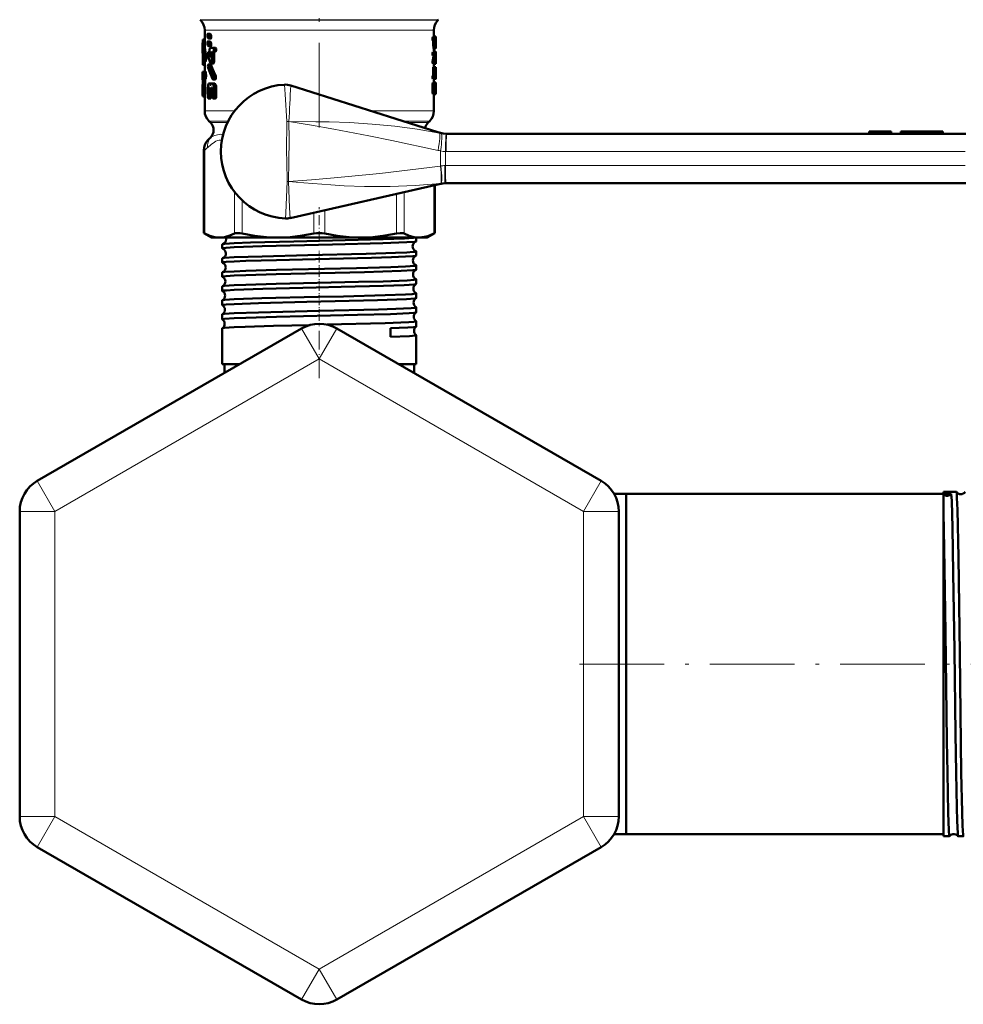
# Model space of a CAD drawing. Extents: x -1358 to 1757, y -1513 to 612.
# Tile 30 of 85: x -1358 to -1224, y -184 to -44. Entities that reach past the tile are written whole.
import ezdxf

# ---------------------------------------------------------------- set-up
doc = ezdxf.new("R2010")
doc.units = 0
doc.linetypes.add('DASHDOT', pattern=[18.5, 12, -3, 0.5, -3])

msp = doc.modelspace()

# ---------------------------------------------------------------- linework, layer by layer
at = {"color": 7, "linetype": 'DASHDOT', "lineweight": 18}
for p, q in [((-1315.78, -28.75), (-1315.78, -59.48)), ((-1278.87, -135.42), (-1219.77, -135.42))]:
    msp.add_line(p, q, dxfattribs=at)
at = {"color": 7, "lineweight": 18}
for p, q in [((-1332.69, -43.96), (-1315.78, -43.96)), ((-1332.61, -44.04), (-1315.78, -44.04)), ((-1315.78, -43.96), (-1298.86, -43.96)), ((-1315.78, -44.04), (-1298.94, -44.04)), ((-1332.03, -45.45), (-1324.72, -45.45)), ((-1324.72, -45.45), (-1315.78, -45.45)), ((-1315.78, -45.45), (-1300.76, -45.45)), ((-1300.76, -45.45), (-1299.53, -45.45)), ((-1332.03, -56.92), (-1327.79, -56.92)), ((-1299.53, -56.92), (-1308.44, -56.92)), ((-1328.68, -58.34), (-1331.44, -58.34)), ((-1331.22, -58.56), (-1328.79, -58.56)), ((-1320.41, -62.67), (-1320.38, -58.42)), ((-1320.09, -58.41), (-1320.1, -58.43)), ((-1300.11, -58.34), (-1303.99, -58.34)), ((-1303.29, -58.56), (-1300.34, -58.56)), ((-1233.24, -59.82), (-1233.24, -60.17)), ((-1233.18, -59.82), (-1233.18, -60.17)), ((-1233.14, -59.82), (-1233.14, -60.17)), ((-1233.1, -59.82), (-1233.1, -60.17)), ((-1232.8, -59.82), (-1232.8, -60.17)), ((-1232.26, -59.82), (-1232.26, -60.17)), ((-1231.12, -59.82), (-1231.12, -60.17)), ((-1229.61, -59.82), (-1229.61, -60.17)), ((-1228.96, -59.82), (-1228.96, -60.17)), ((-1228.43, -59.82), (-1228.43, -60.17)), ((-1227.96, -59.82), (-1227.96, -60.17)), ((-1227.61, -59.82), (-1227.61, -60.17)), ((-1227.48, -59.82), (-1227.48, -60.17)), ((-1227.39, -59.82), (-1227.39, -60.17)), ((-1227.34, -59.82), (-1227.34, -60.17)), ((-1297.77, -60.17), (-1297.72, -60.17)), ((-1332.02, -62.47), (-1332.17, -62.47)), ((-1332.02, -62.47), (-1332.02, -74.32)), ((-1297.79, -62.67), (-1297.87, -62.67)), ((-1224.16, -62.67), (-1297.79, -62.67)), ((-1298.58, -64.73), (-1298.53, -64.72)), ((-1297.97, -64.67), (-1297.87, -64.67)), ((-1297.87, -64.67), (-1224.16, -64.67)), ((-1320.54, -71.36), (-1320.32, -66.94)), ((-1320.32, -66.94), (-1320.15, -66.93)), ((-1320.15, -66.94), (-1320.32, -66.94)), ((-1320.15, -66.94), (-1320.15, -66.94)), ((-1327.8, -74.32), (-1327.8, -68.4)), ((-1303.75, -68.43), (-1303.75, -74.32)), ((-1299.53, -74.32), (-1299.53, -67.47)), ((-1298.5, -67.2), (-1298.58, -67.21)), ((-1326.72, -69.61), (-1326.72, -74.32)), ((-1304.83, -74.32), (-1304.83, -68.67)), ((-1315.01, -70.99), (-1315.01, -74.32)), ((-1320.58, -72.17), (-1320.54, -71.36)), ((-1316.54, -74.32), (-1316.54, -71.34)), ((-1315.78, -92.12), (-1318.28, -87.79)), ((-1315.78, -92.12), (-1313.28, -87.79)), ((-1315.78, -92.12), (-1353.28, -113.77)), ((-1315.78, -92.12), (-1278.28, -113.77)), ((-1353.28, -113.77), (-1355.78, -109.44)), ((-1278.28, -113.77), (-1275.78, -109.44)), ((-1353.28, -113.77), (-1358.28, -113.77)), ((-1353.28, -157.07), (-1353.28, -113.77)), ((-1278.28, -113.77), (-1278.28, -157.07)), ((-1278.28, -113.77), (-1273.28, -113.77)), ((-1353.28, -157.07), (-1358.28, -157.07)), ((-1353.28, -157.07), (-1355.78, -161.4)), ((-1315.78, -178.72), (-1353.28, -157.07)), ((-1278.28, -157.07), (-1315.78, -178.72)), ((-1278.28, -157.07), (-1275.78, -161.4)), ((-1278.28, -157.07), (-1273.28, -157.07)), ((-1315.78, -178.72), (-1318.28, -183.05)), ((-1315.78, -178.72), (-1313.28, -183.05))]:
    msp.add_line(p, q, dxfattribs=at)
at = {"color": 7, "lineweight": 50}
for p, q in [((-1332.61, -44.04), (-1332.69, -43.96)), ((-1298.94, -44.04), (-1298.86, -43.96)), ((-1332.03, -45.45), (-1332.03, -47.5)), ((-1331.57, -45.97), (-1331.59, -45.96)), ((-1331.27, -45.96), (-1331.59, -45.96)), ((-1331.26, -45.97), (-1331.57, -45.97)), ((-1331.46, -46.07), (-1331.57, -45.97)), ((-1331.15, -46.07), (-1331.46, -46.07)), ((-1331.41, -46.31), (-1331.46, -46.07)), ((-1331.15, -46.07), (-1331.26, -45.97)), ((-1331.1, -46.31), (-1331.15, -46.07)), ((-1299.53, -45.45), (-1299.53, -46.4)), ((-1332.33, -47.5), (-1332.33, -48.73)), ((-1332.03, -46.83), (-1332.29, -46.83)), ((-1332.03, -46.76), (-1332.27, -46.76)), ((-1331.64, -46.21), (-1331.64, -46.3)), ((-1331.64, -46.3), (-1331.6, -46.54)), ((-1331.64, -47.3), (-1331.64, -47.39)), ((-1331.64, -47.39), (-1331.6, -47.63)), ((-1331.6, -46.54), (-1331.49, -46.64)), ((-1331.57, -47.06), (-1331.59, -47.05)), ((-1331.27, -47.05), (-1331.59, -47.05)), ((-1331.26, -47.06), (-1331.57, -47.06)), ((-1331.46, -47.16), (-1331.57, -47.06)), ((-1331.16, -46.65), (-1331.48, -46.65)), ((-1331.15, -47.16), (-1331.46, -47.16)), ((-1331.41, -47.4), (-1331.46, -47.16)), ((-1331.1, -46.31), (-1331.41, -46.31)), ((-1331.41, -46.4), (-1331.41, -46.31)), ((-1331.1, -46.4), (-1331.41, -46.4)), ((-1331.1, -47.4), (-1331.41, -47.4)), ((-1331.41, -47.49), (-1331.41, -47.4)), ((-1331.1, -47.49), (-1331.41, -47.49)), ((-1331.15, -47.16), (-1331.26, -47.06)), ((-1331.1, -47.4), (-1331.15, -47.16)), ((-1331.1, -46.4), (-1331.1, -46.31)), ((-1331.1, -47.49), (-1331.1, -47.4)), ((-1299.37, -46.4), (-1299.67, -46.4)), ((-1299.37, -46.89), (-1299.67, -46.89)), ((-1299.6, -47.57), (-1299.6, -46.99)), ((-1299.3, -46.99), (-1299.6, -46.99)), ((-1299.25, -46.34), (-1299.53, -46.34)), ((-1299.37, -46.4), (-1299.23, -46.4)), ((-1299.37, -46.89), (-1299.31, -46.89)), ((-1299.3, -47.57), (-1299.3, -46.99)), ((-1299.26, -46.89), (-1299.25, -46.89)), ((-1299.26, -47.48), (-1299.26, -46.99)), ((-1299.24, -46.99), (-1299.26, -46.99)), ((-1299.24, -47.48), (-1299.26, -47.48)), ((-1299.24, -46.99), (-1299.24, -47.48)), ((-1299.23, -46.4), (-1299.23, -46.64)), ((-1299.23, -46.64), (-1299.23, -47.57)), ((-1331.86, -48.92), (-1332.16, -48.92)), ((-1331.6, -47.63), (-1331.49, -47.73)), ((-1331.22, -48.59), (-1331.52, -48.59)), ((-1331.16, -47.74), (-1331.48, -47.74)), ((-1331.21, -48.65), (-1331.48, -48.65)), ((-1331.26, -47.95), (-1330.83, -47.95)), ((-1331.26, -48.52), (-1331.21, -48.68)), ((-1331.26, -48.52), (-1331.26, -48.52)), ((-1331.21, -48.68), (-1331.21, -49.06)), ((-1330.7, -48.84), (-1331.03, -48.84)), ((-1331.03, -49.88), (-1331.03, -48.84)), ((-1330.59, -48.52), (-1330.92, -48.52)), ((-1330.83, -48.52), (-1330.92, -48.52)), ((-1330.5, -47.95), (-1330.83, -47.95)), ((-1330.5, -48.52), (-1330.83, -48.52)), ((-1330.7, -49.88), (-1330.7, -48.84)), ((-1330.5, -48.52), (-1330.59, -48.52)), ((-1299.37, -48.55), (-1299.67, -48.55)), ((-1299.3, -47.57), (-1299.6, -47.57)), ((-1299.26, -48.06), (-1299.56, -48.06)), ((-1299.53, -48.06), (-1299.53, -48.55)), ((-1299.24, -48.49), (-1299.53, -48.49)), ((-1299.37, -48.55), (-1299.23, -48.55)), ((-1299.26, -47.57), (-1299.25, -47.57)), ((-1299.26, -48.06), (-1299.24, -48.06)), ((-1299.23, -48.55), (-1299.23, -48.8)), ((-1299.23, -48.8), (-1299.23, -48.91)), ((-1299.23, -48.91), (-1299.23, -49.12)), ((-1332.3, -49.83), (-1332.3, -49.26)), ((-1332.23, -49.83), (-1332.3, -49.83)), ((-1331.89, -49.91), (-1332.2, -49.91)), ((-1332.03, -49.91), (-1332.03, -51.35)), ((-1331.18, -50.3), (-1331.5, -50.3)), ((-1331.23, -49.19), (-1331.29, -49.19)), ((-1330.81, -50.2), (-1331.13, -50.2)), ((-1330.7, -49.88), (-1331.03, -49.88)), ((-1299.7, -49.97), (-1299.7, -49.97)), ((-1299.4, -49.97), (-1299.7, -49.97)), ((-1299.4, -49.97), (-1299.7, -49.97)), ((-1299.38, -49.76), (-1299.69, -49.76)), ((-1299.37, -49.04), (-1299.67, -49.04)), ((-1299.37, -50.22), (-1299.67, -50.22)), ((-1299.59, -49.22), (-1299.59, -49.04)), ((-1299.29, -49.22), (-1299.59, -49.22)), ((-1299.53, -50.22), (-1299.53, -50.71)), ((-1299.4, -49.97), (-1299.4, -49.97)), ((-1299.37, -49.04), (-1299.29, -49.04)), ((-1299.37, -50.22), (-1299.23, -50.22)), ((-1299.29, -49.22), (-1299.29, -49.04)), ((-1299.26, -49.55), (-1299.26, -49.73)), ((-1299.23, -49.7), (-1299.26, -49.7)), ((-1299.26, -49.73), (-1299.23, -49.73)), ((-1299.23, -49.73), (-1299.23, -49.7)), ((-1299.23, -49.73), (-1299.23, -50.22)), ((-1332.33, -51.35), (-1332.2, -51.35)), ((-1332.33, -51.35), (-1332.33, -52.37)), ((-1332.03, -50.37), (-1332.27, -50.37)), ((-1331.9, -51.35), (-1332.2, -51.35)), ((-1331.14, -50.36), (-1331.46, -50.36)), ((-1299.63, -51.79), (-1299.63, -50.95)), ((-1299.33, -50.95), (-1299.63, -50.95)), ((-1299.6, -50.71), (-1299.3, -50.71)), ((-1299.33, -51.79), (-1299.33, -50.95)), ((-1299.24, -50.71), (-1299.3, -50.71)), ((-1299.27, -51.45), (-1299.28, -51.55)), ((-1299.28, -51.55), (-1299.28, -51.79)), ((-1299.27, -51.46), (-1299.27, -51.45)), ((-1299.23, -50.95), (-1299.26, -50.95)), ((-1299.23, -50.95), (-1299.24, -50.71)), ((-1299.23, -51.35), (-1299.23, -50.95)), ((-1332.33, -52.37), (-1332.32, -52.58)), ((-1332.33, -53.24), (-1332.32, -53.05)), ((-1332.32, -53.08), (-1332.33, -53.29)), ((-1332.32, -52.58), (-1332.32, -53.08)), ((-1331.97, -52.58), (-1332.27, -52.58)), ((-1332.27, -54.34), (-1332.27, -52.58)), ((-1332.25, -52.37), (-1332.2, -52.37)), ((-1331.9, -52.37), (-1332.2, -52.37)), ((-1331.97, -54.34), (-1331.97, -52.58)), ((-1331.41, -53.01), (-1331.35, -53.01)), ((-1331.07, -53.01), (-1331.35, -53.01)), ((-1331.06, -53.01), (-1330.98, -53.01)), ((-1330.65, -53.01), (-1330.98, -53.01)), ((-1330.54, -52.44), (-1330.87, -52.44)), ((-1330.47, -51.92), (-1330.8, -51.92)), ((-1299.7, -54.28), (-1299.7, -53.11)), ((-1299.4, -53.11), (-1299.7, -53.11)), ((-1299.37, -51.88), (-1299.67, -51.88)), ((-1299.37, -52.37), (-1299.67, -52.37)), ((-1299.37, -52.86), (-1299.67, -52.86)), ((-1299.64, -51.88), (-1299.63, -51.79)), ((-1299.33, -51.79), (-1299.63, -51.79)), ((-1299.53, -52.37), (-1299.53, -52.86)), ((-1299.53, -52.37), (-1299.24, -52.37)), ((-1299.4, -54.28), (-1299.4, -53.11)), ((-1299.37, -51.88), (-1299.34, -51.88)), ((-1299.37, -52.37), (-1299.26, -52.37)), ((-1299.37, -52.86), (-1299.23, -52.86)), ((-1299.34, -51.88), (-1299.33, -51.79)), ((-1299.24, -51.79), (-1299.28, -51.79)), ((-1299.28, -51.82), (-1299.23, -51.82)), ((-1299.27, -51.88), (-1299.26, -51.88)), ((-1299.23, -51.82), (-1299.24, -51.79)), ((-1299.23, -52.13), (-1299.24, -52.13)), ((-1299.23, -52.13), (-1299.23, -51.8)), ((-1299.23, -52.86), (-1299.23, -53.11)), ((-1299.23, -53.11), (-1299.23, -54.28)), ((-1332.33, -53.26), (-1332.33, -53.24)), ((-1332.33, -53.24), (-1332.33, -54.44)), ((-1332.33, -53.29), (-1332.33, -53.26)), ((-1331.97, -54.34), (-1332.27, -54.34)), ((-1331.59, -53.72), (-1331.59, -54.86)), ((-1331.29, -53.74), (-1331.45, -53.74)), ((-1331.45, -54.86), (-1331.45, -53.74)), ((-1331.34, -53.58), (-1331.41, -53.58)), ((-1331.34, -53.58), (-1331.41, -53.58)), ((-1331.34, -53.58), (-1331.29, -53.74)), ((-1331.29, -53.74), (-1331.29, -54.07)), ((-1331.17, -53.17), (-1331.25, -53.17)), ((-1330.93, -54.35), (-1331.21, -54.35)), ((-1331.13, -54.86), (-1331.13, -54.35)), ((-1331.12, -53.74), (-1331.07, -53.58)), ((-1330.93, -53.74), (-1331.12, -53.74)), ((-1331.12, -54.07), (-1331.12, -53.74)), ((-1330.93, -54.07), (-1331.12, -54.07)), ((-1330.98, -53.58), (-1331.07, -53.58)), ((-1330.99, -53.58), (-1331.07, -53.58)), ((-1330.99, -53.58), (-1330.93, -53.74)), ((-1330.93, -53.74), (-1330.93, -54.86)), ((-1330.39, -53.72), (-1330.73, -53.72)), ((-1330.72, -54.86), (-1330.72, -53.72)), ((-1330.39, -54.86), (-1330.39, -53.72)), ((-1319.83, -53.3), (-1298.97, -59.94)), ((-1299.4, -54.28), (-1299.7, -54.28)), ((-1299.34, -53.79), (-1299.34, -53.6)), ((-1299.24, -53.6), (-1299.34, -53.6)), ((-1299.24, -53.79), (-1299.34, -53.79)), ((-1299.31, -53.35), (-1299.26, -53.35)), ((-1299.31, -54.04), (-1299.26, -54.04)), ((-1299.24, -53.6), (-1299.24, -53.79)), ((-1299.23, -54.28), (-1299.23, -54.53)), ((-1332, -54.85), (-1332.3, -54.85)), ((-1332.03, -54.85), (-1332.03, -56.92)), ((-1331.21, -55.15), (-1331.52, -55.15)), ((-1331.13, -54.86), (-1331.45, -54.86)), ((-1330.5, -55.14), (-1330.83, -55.14)), ((-1330.39, -54.86), (-1330.72, -54.86)), ((-1299.37, -54.53), (-1299.67, -54.53)), ((-1299.53, -54.53), (-1299.53, -56.92)), ((-1299.37, -54.53), (-1299.23, -54.53)), ((-1331.22, -58.56), (-1331.44, -58.34)), ((-1300.34, -58.56), (-1300.11, -58.34)), ((-1237.78, -59.82), (-1236.23, -59.82)), ((-1237.78, -59.82), (-1237.78, -60.17)), ((-1236.23, -59.82), (-1234.67, -59.82)), ((-1236.23, -59.82), (-1236.23, -60.17)), ((-1234.67, -59.82), (-1234.67, -60.17)), ((-1234.67, -59.82), (-1234.67, -60.17)), ((-1233.24, -59.82), (-1233.27, -59.82)), ((-1233.27, -59.82), (-1233.27, -60.17)), ((-1233.18, -59.82), (-1233.24, -59.82)), ((-1233.16, -59.82), (-1233.18, -59.82)), ((-1233.14, -59.82), (-1233.16, -59.82)), ((-1233.16, -59.82), (-1233.16, -60.17)), ((-1233.1, -59.82), (-1233.14, -59.82)), ((-1232.8, -59.82), (-1233.1, -59.82)), ((-1232.26, -59.82), (-1232.8, -59.82)), ((-1231.12, -59.82), (-1232.26, -59.82)), ((-1229.61, -59.82), (-1231.12, -59.82)), ((-1229.61, -59.82), (-1228.96, -59.82)), ((-1228.43, -59.82), (-1228.96, -59.82)), ((-1227.96, -59.82), (-1228.43, -59.82)), ((-1227.61, -59.82), (-1227.96, -59.82)), ((-1227.48, -59.82), (-1227.61, -59.82)), ((-1227.39, -59.82), (-1227.48, -59.82)), ((-1227.34, -59.82), (-1227.39, -59.82)), ((-1227.32, -59.82), (-1227.34, -59.82)), ((-1227.32, -59.82), (-1227.32, -60.17)), ((-1297.72, -60.17), (-1224.08, -60.17)), ((-1332.17, -74.24), (-1332.17, -62.47)), ((-1319.93, -72.11), (-1298.77, -67.3)), ((-1299.38, -74.24), (-1299.38, -67.44)), ((-1297.8, -67.17), (-1297.95, -67.17)), ((-1224.08, -67.17), (-1297.8, -67.17)), ((-1332.17, -74.24), (-1332.02, -74.32)), ((-1331.08, -74.87), (-1332.17, -74.24)), ((-1331.08, -74.87), (-1329.91, -74.87)), ((-1329.91, -74.87), (-1321.63, -74.87)), ((-1321.63, -74.87), (-1309.92, -74.87)), ((-1309.92, -74.87), (-1301.64, -74.87)), ((-1302.02, -75.42), (-1302.02, -74.87)), ((-1301.64, -74.87), (-1300.48, -74.87)), ((-1300.48, -74.87), (-1299.38, -74.24)), ((-1299.53, -74.32), (-1299.38, -74.24)), ((-1329.54, -76.42), (-1329.54, -75.86)), ((-1302.02, -77.43), (-1302.02, -76.85)), ((-1329.54, -78.44), (-1329.54, -77.85)), ((-1302.02, -79.44), (-1302.02, -78.84)), ((-1329.54, -80.45), (-1329.54, -79.83)), ((-1302.02, -81.46), (-1302.02, -80.83)), ((-1329.54, -82.47), (-1329.54, -81.82)), ((-1329.54, -84.49), (-1329.54, -83.8)), ((-1302.02, -83.48), (-1302.02, -82.81)), ((-1302.02, -85.5), (-1302.02, -84.79)), ((-1329.54, -86.51), (-1329.54, -85.78)), ((-1318.28, -87.79), (-1355.78, -109.44)), ((-1329.54, -92.87), (-1329.54, -87.76)), ((-1313.28, -87.79), (-1275.78, -109.44)), ((-1305.69, -87.76), (-1305.67, -88.98)), ((-1302.02, -87.52), (-1302.02, -86.77)), ((-1302.02, -92.87), (-1302.02, -88.75)), ((-1327.85, -92.87), (-1329.54, -92.87)), ((-1327.08, -92.87), (-1329.23, -92.87)), ((-1329.23, -94.11), (-1329.23, -92.87)), ((-1327.08, -92.87), (-1327.85, -92.87)), ((-1302.02, -92.87), (-1304.47, -92.87)), ((-1302.33, -92.87), (-1304.47, -92.87)), ((-1302.33, -94.11), (-1302.33, -92.87)), ((-1273.95, -111.27), (-1272.23, -111.27)), ((-1272.23, -150.69), (-1272.23, -111.27)), ((-1272.23, -111.27), (-1227.23, -111.27)), ((-1272.23, -135.42), (-1272.23, -111.27)), ((-1227.23, -111.24), (-1227.23, -110.96)), ((-1227.23, -110.96), (-1225.41, -110.96)), ((-1226.12, -111.24), (-1227.23, -111.24)), ((-1227.23, -111.36), (-1227.23, -111.24)), ((-1227.23, -113.96), (-1227.23, -111.36)), ((-1225.41, -110.96), (-1225.4, -110.97)), ((-1358.28, -157.07), (-1358.28, -113.77)), ((-1273.28, -113.77), (-1273.28, -157.07)), ((-1227.23, -150.88), (-1227.23, -113.96)), ((-1272.23, -159.57), (-1272.23, -135.42)), ((-1272.23, -159.57), (-1272.23, -150.69)), ((-1227.23, -159.88), (-1227.23, -150.88)), ((-1273.95, -159.57), (-1272.23, -159.57)), ((-1273.95, -159.57), (-1272.23, -159.57)), ((-1272.23, -159.57), (-1227.23, -159.57)), ((-1227.23, -159.88), (-1226.4, -159.88)), ((-1226.4, -159.88), (-1226.39, -159.88)), ((-1225.16, -159.88), (-1225.15, -159.88)), ((-1225.15, -159.88), (-1224.42, -159.88)), ((-1318.28, -183.05), (-1355.78, -161.4)), ((-1275.78, -161.4), (-1313.28, -183.05))]:
    msp.add_line(p, q, dxfattribs=at)
at = {"color": 7, "linetype": 'DASHDOT', "lineweight": 18, "ltscale": 0.010515}
msp.add_line((-1229.61, -59.79), (-1229.61, -60.21), dxfattribs=at)
msp.add_line((-1229.61, -59.79), (-1229.61, -60.21), dxfattribs=at)
at = {"color": 7, "linetype": 'DASHDOT', "lineweight": 18, "ltscale": 0.120874}
msp.add_line((-1315.78, -75.42), (-1315.78, -70.58), dxfattribs=at)
at = {"color": 7, "linetype": 'DASHDOT', "lineweight": 18, "ltscale": 0.043444}
msp.add_line((-1315.78, -78.42), (-1315.78, -76.68), dxfattribs=at)
at = {"color": 7, "linetype": 'DASHDOT', "lineweight": 18, "ltscale": 0.044139}
msp.add_line((-1315.78, -80.44), (-1315.78, -78.67), dxfattribs=at)
at = {"color": 7, "linetype": 'DASHDOT', "lineweight": 18, "ltscale": 0.04498}
msp.add_line((-1315.78, -82.46), (-1315.78, -80.66), dxfattribs=at)
at = {"color": 7, "linetype": 'DASHDOT', "lineweight": 18, "ltscale": 0.045964}
msp.add_line((-1315.78, -84.48), (-1315.78, -82.64), dxfattribs=at)
at = {"color": 7, "linetype": 'DASHDOT', "lineweight": 18, "ltscale": 0.047104}
msp.add_line((-1315.78, -86.51), (-1315.78, -84.62), dxfattribs=at)
at = {"color": 7, "linetype": 'DASHDOT', "lineweight": 18, "ltscale": 0.220605}
msp.add_line((-1315.78, -94.85), (-1315.78, -86.02), dxfattribs=at)
at = {"color": 7, "lineweight": 50}
for points in [[(-1331.59, -45.96), (-1331.59, -45.96), (-1331.6, -45.97), (-1331.6, -45.97), (-1331.62, -46), (-1331.63, -46.07), (-1331.64, -46.21)], [(-1332.29, -46.83), (-1332.28, -46.78), (-1332.27, -46.76), (-1332.27, -46.76), (-1332.27, -46.76), (-1332.27, -46.76)], [(-1331.59, -47.05), (-1331.59, -47.05), (-1331.6, -47.05), (-1331.6, -47.06), (-1331.62, -47.09), (-1331.63, -47.16), (-1331.64, -47.3)], [(-1331.48, -46.65), (-1331.47, -46.65), (-1331.46, -46.64), (-1331.45, -46.63), (-1331.44, -46.6), (-1331.41, -46.4)], [(-1331.48, -47.74), (-1331.47, -47.73), (-1331.46, -47.73), (-1331.45, -47.72), (-1331.44, -47.69), (-1331.41, -47.49)], [(-1331.16, -46.65), (-1331.15, -46.65), (-1331.15, -46.64), (-1331.14, -46.63), (-1331.12, -46.6), (-1331.11, -46.53), (-1331.1, -46.4)], [(-1331.16, -47.74), (-1331.15, -47.73), (-1331.15, -47.73), (-1331.14, -47.72), (-1331.12, -47.69), (-1331.11, -47.62), (-1331.1, -47.49)], [(-1299.67, -46.89), (-1299.7, -46.8), (-1299.7, -46.51), (-1299.69, -46.44), (-1299.67, -46.4)], [(-1299.6, -46.99), (-1299.6, -46.92), (-1299.61, -46.9), (-1299.61, -46.89)], [(-1299.37, -46.89), (-1299.39, -46.8), (-1299.4, -46.51), (-1299.38, -46.44), (-1299.37, -46.4)], [(-1299.3, -46.99), (-1299.3, -46.92), (-1299.31, -46.9), (-1299.31, -46.89)], [(-1332.2, -49.91), (-1332.19, -49.91), (-1332.19, -49.91), (-1332.19, -49.9), (-1332.18, -49.89), (-1332.17, -49.85), (-1332.13, -49.52), (-1332.16, -48.92)], [(-1331.89, -49.91), (-1331.89, -49.91), (-1331.89, -49.9), (-1331.88, -49.89), (-1331.87, -49.86), (-1331.83, -49.57), (-1331.86, -48.92)], [(-1331.52, -48.59), (-1331.53, -48.59), (-1331.54, -48.6), (-1331.55, -48.61), (-1331.56, -48.64), (-1331.58, -48.71), (-1331.59, -48.87), (-1331.57, -49.11)], [(-1331.48, -48.65), (-1331.5, -48.61), (-1331.51, -48.6), (-1331.52, -48.59)], [(-1331.26, -47.95), (-1331.32, -48.03), (-1331.35, -48.26), (-1331.33, -48.41), (-1331.31, -48.48), (-1331.29, -48.51), (-1331.26, -48.52)], [(-1331.03, -48.84), (-1331, -48.62), (-1330.98, -48.56), (-1330.92, -48.52)], [(-1330.83, -48.52), (-1330.76, -48.44), (-1330.73, -48.21), (-1330.75, -48.05), (-1330.83, -47.95)], [(-1330.7, -48.84), (-1330.69, -48.66), (-1330.66, -48.58), (-1330.63, -48.54), (-1330.59, -48.52)], [(-1330.5, -48.52), (-1330.43, -48.44), (-1330.4, -48.3), (-1330.42, -48.05), (-1330.5, -47.95)], [(-1299.67, -49.04), (-1299.7, -48.95), (-1299.7, -48.67), (-1299.69, -48.59), (-1299.67, -48.55)], [(-1299.56, -48.06), (-1299.59, -47.94), (-1299.6, -47.57)], [(-1299.37, -49.04), (-1299.39, -48.95), (-1299.4, -48.67), (-1299.38, -48.59), (-1299.37, -48.55)], [(-1299.26, -48.06), (-1299.29, -47.94), (-1299.3, -47.57)], [(-1299.23, -47.57), (-1299.23, -47.97), (-1299.24, -48.06)], [(-1332.27, -50.37), (-1332.27, -50.36), (-1332.27, -50.36), (-1332.27, -50.36), (-1332.28, -50.35), (-1332.29, -50.27), (-1332.3, -49.83)], [(-1332.23, -49.84), (-1332.21, -49.89), (-1332.21, -49.9), (-1332.2, -49.91), (-1332.2, -49.91), (-1332.2, -49.91)], [(-1331.5, -50.3), (-1331.5, -50.3), (-1331.51, -50.31), (-1331.52, -50.32), (-1331.54, -50.34), (-1331.56, -50.41), (-1331.57, -50.57), (-1331.54, -50.81)], [(-1331.46, -50.36), (-1331.47, -50.32), (-1331.48, -50.31), (-1331.49, -50.3), (-1331.5, -50.3)], [(-1331.21, -49.06), (-1331.22, -49.17), (-1331.24, -49.21), (-1331.25, -49.22), (-1331.26, -49.22)], [(-1331.19, -50.14), (-1331.17, -50.18), (-1331.15, -50.19), (-1331.13, -50.2)], [(-1331.14, -50.36), (-1331.16, -50.31), (-1331.17, -50.3), (-1331.18, -50.3)], [(-1331.13, -50.2), (-1331.12, -50.2), (-1331.09, -50.18), (-1331.06, -50.09), (-1331.03, -49.88)], [(-1330.81, -50.2), (-1330.8, -50.2), (-1330.77, -50.18), (-1330.75, -50.14), (-1330.72, -50.05), (-1330.7, -49.88)], [(-1299.67, -50.22), (-1299.69, -50.15), (-1299.7, -49.97)], [(-1299.37, -50.22), (-1299.39, -50.15), (-1299.4, -49.97)], [(-1332.2, -52.37), (-1332.17, -52.31), (-1332.13, -51.92), (-1332.14, -51.63), (-1332.17, -51.4), (-1332.2, -51.35)], [(-1331.9, -52.37), (-1331.86, -52.31), (-1331.83, -51.94), (-1331.85, -51.49), (-1331.87, -51.39), (-1331.9, -51.35)], [(-1299.63, -50.95), (-1299.61, -50.73), (-1299.61, -50.71), (-1299.6, -50.71), (-1299.6, -50.71), (-1299.6, -50.71)], [(-1299.33, -50.95), (-1299.31, -50.73), (-1299.3, -50.71), (-1299.3, -50.71), (-1299.3, -50.71), (-1299.3, -50.71)], [(-1299.23, -51.36), (-1299.23, -51.69), (-1299.23, -51.81), (-1299.23, -51.82), (-1299.23, -51.82)], [(-1332.27, -52.58), (-1332.27, -52.43), (-1332.25, -52.37)], [(-1331.97, -52.58), (-1331.97, -52.43), (-1331.95, -52.37)], [(-1331.41, -53.01), (-1331.5, -53.08), (-1331.55, -53.27), (-1331.59, -53.72)], [(-1331.25, -53.17), (-1331.28, -53.07), (-1331.35, -53.01)], [(-1331.06, -53.01), (-1331.14, -53.07), (-1331.17, -53.17)], [(-1330.73, -53.72), (-1330.75, -53.41), (-1330.8, -53.23), (-1330.87, -53.08), (-1330.98, -53.01)], [(-1330.93, -52.38), (-1330.9, -52.42), (-1330.88, -52.43), (-1330.87, -52.44)], [(-1330.87, -52.44), (-1330.85, -52.43), (-1330.83, -52.42), (-1330.81, -52.39), (-1330.77, -52.23), (-1330.8, -51.92)], [(-1330.39, -53.72), (-1330.42, -53.41), (-1330.49, -53.18), (-1330.54, -53.09), (-1330.58, -53.04), (-1330.65, -53.01)], [(-1330.54, -52.44), (-1330.52, -52.43), (-1330.5, -52.42), (-1330.48, -52.39), (-1330.46, -52.34), (-1330.43, -52.23), (-1330.47, -51.92)], [(-1299.67, -52.37), (-1299.7, -52.28), (-1299.7, -52), (-1299.69, -51.92), (-1299.67, -51.88)], [(-1299.7, -53.11), (-1299.69, -52.93), (-1299.68, -52.89), (-1299.67, -52.86)], [(-1299.37, -52.37), (-1299.39, -52.28), (-1299.4, -52), (-1299.38, -51.92), (-1299.37, -51.88)], [(-1299.4, -53.11), (-1299.39, -52.93), (-1299.38, -52.89), (-1299.37, -52.86)], [(-1299.26, -51.88), (-1299.25, -51.96), (-1299.25, -52.31), (-1299.25, -52.36), (-1299.26, -52.37)], [(-1299.24, -52.37), (-1299.24, -52.37), (-1299.24, -52.37), (-1299.23, -52.35), (-1299.23, -52.13)], [(-1332.3, -54.85), (-1332.3, -54.85), (-1332.3, -54.85), (-1332.3, -54.85), (-1332.29, -54.81), (-1332.27, -54.34)], [(-1332, -54.85), (-1332, -54.85), (-1332, -54.85), (-1332, -54.85), (-1331.99, -54.81), (-1331.97, -54.34)], [(-1331.45, -53.74), (-1331.44, -53.63), (-1331.41, -53.58)], [(-1331.29, -54.07), (-1331.28, -54.25), (-1331.25, -54.32), (-1331.23, -54.35), (-1331.21, -54.35)], [(-1331.21, -53.22), (-1331.22, -53.22), (-1331.23, -53.21), (-1331.25, -53.17)], [(-1331.17, -53.17), (-1331.19, -53.21), (-1331.2, -53.22), (-1331.2, -53.22), (-1331.21, -53.22)], [(-1331.21, -54.35), (-1331.19, -54.35), (-1331.18, -54.34), (-1331.16, -54.31), (-1331.14, -54.24), (-1331.12, -54.07)], [(-1299.67, -54.53), (-1299.69, -54.46), (-1299.7, -54.28)], [(-1299.37, -54.53), (-1299.39, -54.46), (-1299.4, -54.28)], [(-1299.34, -53.6), (-1299.32, -53.38), (-1299.31, -53.36), (-1299.31, -53.35)], [(-1299.31, -54.04), (-1299.31, -54.04), (-1299.32, -54.01), (-1299.34, -53.79)], [(-1299.26, -53.35), (-1299.25, -53.36), (-1299.25, -53.38), (-1299.24, -53.6)], [(-1299.24, -53.79), (-1299.25, -53.99), (-1299.25, -54.03), (-1299.26, -54.04)], [(-1331.59, -54.86), (-1331.57, -55.05), (-1331.55, -55.12), (-1331.53, -55.14), (-1331.52, -55.15)], [(-1331.52, -55.15), (-1331.52, -55.15), (-1331.51, -55.14), (-1331.5, -55.13), (-1331.49, -55.11), (-1331.45, -54.94), (-1331.45, -54.86)], [(-1331.21, -55.15), (-1331.2, -55.14), (-1331.19, -55.14), (-1331.18, -55.13), (-1331.17, -55.1), (-1331.14, -55.02), (-1331.13, -54.86)], [(-1330.93, -54.86), (-1330.9, -55.06), (-1330.87, -55.12), (-1330.85, -55.14), (-1330.83, -55.14)], [(-1330.83, -55.14), (-1330.81, -55.14), (-1330.8, -55.13), (-1330.77, -55.1), (-1330.73, -54.92), (-1330.72, -54.86)], [(-1330.5, -55.14), (-1330.48, -55.14), (-1330.45, -55.12), (-1330.43, -55.08), (-1330.41, -55), (-1330.39, -54.86)], [(-1332.02, -74.32), (-1331.29, -74.63), (-1330.59, -74.81), (-1329.91, -74.87)], [(-1329.91, -74.87), (-1329.2, -74.81), (-1328.47, -74.61), (-1327.8, -74.32)], [(-1328.99, -75.11), (-1329.04, -75.4), (-1329.22, -75.67), (-1329.47, -75.82), (-1329.49, -75.83)], [(-1327.85, -75.7), (-1325.54, -75.61), (-1319.37, -75.44), (-1310.26, -75.23), (-1306.7, -75.13), (-1303.68, -75.02), (-1302.44, -74.94), (-1302.12, -74.9), (-1302.05, -74.88), (-1302.03, -74.87)], [(-1327.85, -76.26), (-1323.87, -76.12), (-1313.91, -75.88), (-1306.77, -75.69), (-1303.34, -75.56), (-1302.29, -75.48), (-1302.05, -75.44)], [(-1327.8, -74.32), (-1327.66, -74.27), (-1327.47, -74.24), (-1327, -74.27), (-1326.72, -74.32)], [(-1326.72, -74.32), (-1324.95, -74.63), (-1323.27, -74.81), (-1321.63, -74.87)], [(-1321.63, -74.87), (-1319.91, -74.81), (-1318.14, -74.61), (-1316.54, -74.32)], [(-1315.01, -74.32), (-1313.24, -74.63), (-1311.56, -74.81), (-1309.92, -74.87)], [(-1309.92, -74.87), (-1308.2, -74.81), (-1306.43, -74.61), (-1304.83, -74.32)], [(-1304.83, -74.32), (-1304.3, -74.24), (-1303.89, -74.27), (-1303.75, -74.32)], [(-1303.75, -74.32), (-1303.02, -74.63), (-1302.32, -74.81), (-1301.64, -74.87)], [(-1302.05, -75.44), (-1302.27, -75.56), (-1302.47, -75.81), (-1302.54, -76.12)], [(-1301.64, -74.87), (-1301.23, -74.85), (-1300.83, -74.79), (-1300.39, -74.67), (-1299.95, -74.51), (-1299.53, -74.32)], [(-1329.54, -75.86), (-1329.53, -75.85), (-1329.53, -75.85), (-1329.52, -75.84), (-1329.49, -75.83)], [(-1329.54, -76.42), (-1329.54, -76.42), (-1329.53, -76.42), (-1329.53, -76.41), (-1329.51, -76.41), (-1329.34, -76.37), (-1328.99, -76.33), (-1327.85, -76.26)], [(-1329.49, -75.83), (-1329.19, -75.79), (-1327.85, -75.7)], [(-1327.85, -77.69), (-1323.87, -77.55), (-1317.38, -77.39), (-1309.12, -77.19), (-1304.97, -77.06), (-1303.34, -76.99), (-1302.44, -76.93), (-1302.17, -76.9), (-1302.03, -76.87), (-1302.02, -76.86), (-1302.02, -76.86), (-1302.02, -76.85)], [(-1329.5, -77.82), (-1329.22, -77.78), (-1327.85, -77.69)], [(-1327.85, -78.28), (-1326.19, -78.21), (-1321.86, -78.08), (-1316.3, -77.95), (-1308.38, -77.75), (-1305.55, -77.67), (-1303.54, -77.58), (-1302.51, -77.52), (-1302.14, -77.47), (-1302.04, -77.45)], [(-1329.54, -78.44), (-1329.54, -78.44), (-1329.53, -78.43), (-1329.53, -78.43), (-1329.51, -78.42), (-1329.34, -78.38), (-1328.99, -78.35), (-1327.85, -78.28)], [(-1327.85, -79.68), (-1326.19, -79.61), (-1321.86, -79.48), (-1310.52, -79.21), (-1305.61, -79.07), (-1303.56, -78.99), (-1302.24, -78.9), (-1302.04, -78.86), (-1302.02, -78.85), (-1302.02, -78.85), (-1302.02, -78.84), (-1302.02, -78.84)], [(-1327.85, -80.29), (-1326.2, -80.22), (-1321.88, -80.1), (-1309.38, -79.79), (-1304.15, -79.63), (-1302.52, -79.53), (-1302.13, -79.49), (-1302.04, -79.46)], [(-1329.54, -80.45), (-1329.54, -80.45), (-1329.53, -80.45), (-1329.53, -80.44), (-1329.51, -80.43), (-1329.34, -80.4), (-1328.99, -80.36), (-1327.85, -80.29)], [(-1329.51, -79.81), (-1329.45, -79.8), (-1329.24, -79.77), (-1327.85, -79.68)], [(-1327.85, -81.66), (-1326.2, -81.59), (-1321.88, -81.47), (-1310.2, -81.19), (-1306.72, -81.1), (-1303.3, -80.96), (-1302.33, -80.89), (-1302.05, -80.85), (-1302.03, -80.84), (-1302.02, -80.83), (-1302.02, -80.83), (-1302.02, -80.83)], [(-1329.54, -82.47), (-1329.54, -82.47), (-1329.53, -82.46), (-1329.53, -82.46), (-1329.51, -82.45), (-1329.3, -82.41), (-1328.95, -82.38), (-1327.85, -82.31)], [(-1329.52, -81.8), (-1329.46, -81.79), (-1329.25, -81.75), (-1327.85, -81.66)], [(-1327.85, -82.31), (-1323.8, -82.16), (-1316.21, -81.97), (-1312.66, -81.89), (-1306.67, -81.73), (-1303.74, -81.62), (-1302.3, -81.53), (-1302.08, -81.49), (-1302.03, -81.48)], [(-1329.52, -83.79), (-1329.46, -83.77), (-1329.19, -83.73), (-1327.85, -83.64)], [(-1327.85, -83.64), (-1323.92, -83.51), (-1315.93, -83.31), (-1312.34, -83.23), (-1306.42, -83.07), (-1303.54, -82.96), (-1302.6, -82.9), (-1302.08, -82.84), (-1302.04, -82.83), (-1302.02, -82.82), (-1302.02, -82.82), (-1302.02, -82.81), (-1302.02, -82.81)], [(-1327.85, -84.33), (-1324.4, -84.2), (-1317.56, -84.03), (-1307.5, -83.78), (-1303.4, -83.62), (-1302.24, -83.54), (-1302.07, -83.51), (-1302.03, -83.49)], [(-1329.54, -84.49), (-1329.54, -84.49), (-1329.53, -84.48), (-1329.53, -84.48), (-1329.51, -84.47), (-1329.34, -84.43), (-1328.99, -84.4), (-1327.85, -84.33)], [(-1327.85, -85.62), (-1324.39, -85.5), (-1315.76, -85.29), (-1307.36, -85.08), (-1304.91, -85), (-1302.76, -84.9), (-1302.19, -84.84), (-1302.04, -84.81), (-1302.02, -84.8), (-1302.02, -84.8), (-1302.02, -84.79), (-1302.02, -84.79)], [(-1329.54, -86.51), (-1329.53, -86.51), (-1329.53, -86.5), (-1329.52, -86.5), (-1329.5, -86.49), (-1329.22, -86.44), (-1327.85, -86.35)], [(-1329.52, -85.77), (-1329.48, -85.75), (-1329.27, -85.72), (-1327.85, -85.62)], [(-1327.85, -86.35), (-1326.19, -86.28), (-1321.86, -86.15), (-1310.36, -85.87), (-1305.69, -85.74), (-1303.05, -85.62), (-1302.3, -85.56), (-1302.08, -85.53), (-1302.03, -85.51)], [(-1329.53, -87.75), (-1329.48, -87.73), (-1329.28, -87.7), (-1327.85, -87.6)], [(-1327.85, -87.6), (-1326.3, -87.54), (-1322.27, -87.42), (-1317.08, -87.3)], [(-1314.69, -87.24), (-1306.41, -87.03), (-1303.07, -86.9), (-1302.35, -86.84), (-1302.05, -86.79), (-1302.03, -86.79), (-1302.02, -86.78), (-1302.02, -86.78), (-1302.02, -86.77)], [(-1305.69, -87.76), (-1303.2, -87.66), (-1302.43, -87.6), (-1302.09, -87.56), (-1302.04, -87.54), (-1302.02, -87.53)], [(-1305.67, -88.98), (-1302.96, -88.87), (-1302.12, -88.79), (-1302.05, -88.77), (-1302.03, -88.76), (-1302.02, -88.76), (-1302.02, -88.75), (-1302.02, -88.75)], [(-1226.12, -111.24), (-1226.06, -112.24), (-1225.95, -116.11), (-1225.84, -122.49), (-1225.68, -133.49), (-1225.52, -145.33), (-1225.44, -150.88)], [(-1225.4, -110.97), (-1225.4, -110.98), (-1225.38, -111.02), (-1225.35, -111.32), (-1225.32, -111.84), (-1225.26, -113.54), (-1225.12, -120.27), (-1224.93, -133.93), (-1224.7, -150.88)], [(-1227.23, -113.96), (-1227.12, -118.96), (-1226.95, -130.93), (-1226.74, -146.32), (-1226.67, -150.88)], [(-1226.67, -150.88), (-1226.56, -156.53), (-1226.48, -159.06), (-1226.42, -159.79), (-1226.4, -159.87), (-1226.4, -159.88), (-1226.4, -159.88), (-1226.4, -159.88)], [(-1225.44, -150.88), (-1225.34, -155.79), (-1225.29, -157.66), (-1225.21, -159.46), (-1225.18, -159.81), (-1225.16, -159.86), (-1225.16, -159.88)], [(-1224.7, -150.88), (-1224.59, -156.47), (-1224.53, -158.41), (-1224.45, -159.71), (-1224.43, -159.86), (-1224.42, -159.88), (-1224.42, -159.88), (-1224.42, -159.88), (-1224.42, -159.88)]]:
    msp.add_lwpolyline(points, dxfattribs=at)
at = {"color": 7, "lineweight": 18}
for points in [[(-1320.38, -58.42), (-1320.63, -54.55), (-1320.71, -53.19)], [(-1298.93, -62.51), (-1305.48, -61.11), (-1308.76, -60.45), (-1313.71, -59.51), (-1316.9, -58.95), (-1320.1, -58.43)], [(-1320.1, -58.43), (-1320.07, -60.91), (-1320.09, -64.16), (-1320.1, -64.85)], [(-1320.09, -58.41), (-1316.26, -58.44), (-1314.36, -58.47), (-1311.48, -58.57), (-1308.26, -58.77), (-1305.06, -59.09), (-1301.88, -59.52), (-1298.72, -60.08)], [(-1329.59, -61.1), (-1329.75, -61.06), (-1329.98, -61.04), (-1330.21, -61.09), (-1330.45, -61.2), (-1330.66, -61.33), (-1331.1, -61.66), (-1331.61, -62.1)], [(-1331.18, -60.68), (-1330.82, -60.48), (-1330.61, -60.39), (-1330.21, -60.28), (-1329.75, -60.23)], [(-1297.77, -60.17), (-1297.77, -60.17), (-1297.77, -60.17), (-1297.77, -60.18), (-1297.78, -60.18), (-1297.78, -60.21), (-1297.81, -60.5), (-1297.86, -62.05), (-1297.87, -62.67)], [(-1297.72, -60.17), (-1297.72, -60.17), (-1297.72, -60.17), (-1297.72, -60.18), (-1297.72, -60.18), (-1297.73, -60.2), (-1297.75, -60.39), (-1297.78, -61.41), (-1297.79, -62.67)], [(-1320.15, -66.93), (-1316.9, -66.7), (-1313.66, -66.42), (-1307.17, -65.77), (-1302.87, -65.27), (-1298.58, -64.73)], [(-1297.95, -67.17), (-1297.95, -67.17), (-1297.95, -67.17), (-1297.95, -67.14), (-1297.96, -66.84), (-1297.97, -64.67)], [(-1320.15, -66.94), (-1319.99, -70.68), (-1319.93, -72.11)], [(-1298.58, -67.21), (-1302.16, -67.51), (-1305.74, -67.66), (-1309.34, -67.65), (-1312.23, -67.54), (-1314.15, -67.42), (-1317.99, -67.13), (-1320.15, -66.94)]]:
    msp.add_lwpolyline(points, dxfattribs=at)
at = {"color": 7, "lineweight": 50}
for centre, radius, start, end in [((-1334.03, -45.45), 2, 0, 45.0003), ((-1297.53, -45.45), 2, 134.9998, 180), ((-1331.28, -45.99), 0.0319, 53.6796, 83.2058), ((-1326.49, -47.5), 5.84, 173.3832, 180.0254), ((-1325.86, -47.48), 6.47, 180.2202, 192.8495), ((-1325.68, -47.48), 6.35, 180.2185, 193.0892), ((-1331.47, -46.61), 0.0348, 235.3862, 263.8045), ((-1331.28, -47.08), 0.0319, 53.6796, 83.2058), ((-1298.77, -46.96), 0.488, 171.5847, 183.1253), ((-1298.78, -47.5), 0.483, 176.8304, 188.4866), ((-1299.37, -46.39), 0.135, 355.3469, 21.9151), ((-1299.84, -46.96), 0.597, 357.2295, 6.6548), ((-1299.85, -47.5), 0.603, 353.4043, 2.7305), ((-1326, -48.72), 6.32, 180.1222, 190.2014), ((-1331.47, -47.7), 0.0348, 235.3862, 263.8045), ((-1318.47, -44.23), 13.74, 198.7679, 201.1461), ((-1299.5, -48.54), 0.266, 357.3002, 10.9458), ((-1318.38, -44.91), 13.84, 197.6613, 202.1967), ((-1331.24, -49.18), 0.0444, 190.8811, 246.9571), ((-1298.62, -49.95), 1.08, 170.2099, 181.2249), ((-1306.48, -48.26), 6.96, 347.5424, 352.0453), ((-1298.32, -49.95), 1.08, 170.2115, 181.2246), ((-1306.3, -48.26), 7.08, 347.766, 352.1893), ((-1305.96, -48.88), 6.73, 354.2822, 357.9765), ((-1306.36, -50.04), 7.13, 2.6912, 4.7243), ((-1318.38, -46.54), 13.83, 197.9899, 204.9618), ((-1318.29, -45.79), 13.93, 199.1344, 206.1136), ((-1318.34, -45.83), 13.57, 199.4688, 206.6575), ((-1299.34, -50.74), 0.0493, 356.0197, 37.0206), ((-1304.86, -51.58), 5.63, 2.2382, 8.598), ((-1304.79, -52.15), 5.56, 3.7575, 7.124), ((-1298.9, -51.81), 0.375, 175.802, 190.875), ((-1326.55, -54.44), 5.78, 179.9964, 183.4297), ((-1320.23, -62.67), 9.5, 92.9411, 180), ((-1320.59, -55.68), 2.5, 72.3498, 92.941), ((-1332.15, -54.8), 0.167, 175.4761, 199.6357), ((-1330.03, -56.92), 2, 180, 224.9992), ((-1301.53, -56.92), 2, 314.9999, 0), ((-1332.28, -59.62), 1.5, 315, 45), ((-1299.28, -59.62), 1.5, 135, 170.2295), ((-1297.45, -55.17), 5, 252.3487, 270.0001), ((-1330.17, -62.47), 2, 135, 180), ((-1327.73, -64.89), 5.44, 129.3559, 135.1646), ((-1320.23, -62.67), 9.5, 180, 267.8766), ((-1297.67, -72.17), 5, 90, 102.8072), ((-1320.49, -69.67), 2.5, 267.8766, 282.8043), ((-1329.73, -75.14), 0.743, 1.7866, 20.6779), ((-1315.78, -78.07), 3.83, 78.4608, 101.5336), ((-1302.06, -75.39), 0.0497, 273.3501, 327.0101), ((-1329.5, -76.4), 0.0422, 210.0702, 265.0705), ((-1329.76, -77.13), 0.73, 1.4199, 69.6719), ((-1301.81, -76.14), 0.729, 178.5317, 250.7312), ((-1302.06, -76.88), 0.0493, 33.2983, 86.6669), ((-1329.5, -77.87), 0.0417, 94.7899, 149.6715), ((-1329.76, -77.14), 0.731, 290.3317, 2.1483), ((-1301.78, -78.13), 0.731, 111.4502, 179.2961), ((-1301.78, -78.14), 0.732, 178.6422, 248.5654), ((-1302.05, -77.41), 0.0364, 276.5729, 332.6515), ((-1329.51, -78.42), 0.0319, 204.88, 261.7169), ((-1329.79, -79.13), 0.732, 1.4841, 67.3695), ((-1329.79, -79.14), 0.733, 292.6136, 2.0865), ((-1301.74, -80.13), 0.733, 113.9109, 179.2209), ((-1302.05, -78.86), 0.0356, 27.46, 83.5048), ((-1302.04, -79.43), 0.0283, 280.1332, 337.4675), ((-1329.51, -79.85), 0.0312, 98.2306, 155.0533), ((-1329.51, -80.44), 0.0253, 200.383, 257.9495), ((-1329.83, -81.13), 0.734, 1.5631, 64.7807), ((-1301.74, -80.14), 0.734, 178.7009, 246.118), ((-1302.04, -80.84), 0.0275, 22.5607, 79.8975), ((-1329.51, -81.83), 0.0246, 102.0094, 159.5784), ((-1329.83, -81.14), 0.735, 295.1986, 2.0065), ((-1301.7, -82.13), 0.735, 116.5637, 179.1591), ((-1301.7, -82.14), 0.735, 178.7582, 243.4598), ((-1302.04, -81.45), 0.0228, 284.0287, 341.7636), ((-1329.52, -82.46), 0.0209, 196.5012, 253.9024), ((-1329.52, -83.81), 0.0202, 106.0603, 163.3658), ((-1329.87, -83.13), 0.735, 1.6075, 62.0471), ((-1329.87, -83.14), 0.736, 297.9366, 1.9563), ((-1301.67, -84.13), 0.736, 119.3855, 179.1118), ((-1302.04, -82.82), 0.0223, 18.5103, 76.0741), ((-1302.03, -83.47), 0.0192, 288.2797, 345.1875), ((-1329.52, -84.48), 0.0177, 193.327, 249.6484), ((-1329.9, -85.13), 0.737, 1.6397, 59.1509), ((-1329.9, -85.14), 0.737, 300.8406, 1.9104), ((-1301.67, -84.14), 0.736, 178.7911, 240.6484), ((-1302.03, -84.8), 0.0186, 15.0084, 71.8596), ((-1329.52, -85.79), 0.0171, 110.3029, 166.5923), ((-1329.52, -86.51), 0.0154, 190.5333, 245.1177), ((-1329.94, -87.13), 0.738, 1.6752, 56.116), ((-1301.63, -86.13), 0.737, 122.3588, 179.0727), ((-1301.63, -86.14), 0.738, 178.8311, 237.6762), ((-1302.03, -85.5), 0.0165, 292.5451, 348.0965), ((-1329.52, -87.76), 0.0148, 114.6231, 169.3201), ((-1329.94, -87.14), 0.738, 303.871, 1.8876), ((-1315.78, -92.12), 5, 60, 120), ((-1301.6, -88.13), 0.738, 125.4586, 179.0518), ((-1302.03, -86.77), 0.0158, 11.927, 67.4864), ((-1302.03, -87.52), 0.0145, 297.1264, 350.6867), ((-1301.6, -88.14), 0.738, 178.8643, 234.5674), ((-1302.03, -88.75), 0.0138, 9.4857, 62.9641), ((-1353.28, -113.77), 5, 120, 180), ((-1278.28, -113.77), 5, 0, 60), ((-1224.77, -110.57), 0.743, 212.6134, 269.8697), ((-1224.77, -110.57), 0.743, 269.7373, 327.3611), ((-1353.28, -157.07), 5, 180, 240), ((-1278.28, -157.07), 5, 300, 360), ((-1225.78, -160.29), 0.742, 100.7321, 145.855), ((-1225.77, -160.3), 0.744, 34.227, 100.8415), ((-1315.78, -178.72), 5, 240, 300)]:
    msp.add_arc(centre, radius, start, end, dxfattribs=at)
at = {"color": 7, "lineweight": 18}
for centre, radius, start, end in [((-1774.06, -32.17), 454.72, 356.6913, 357.3361), ((-1320.05, -63.96), 5.55, 90.4954, 93.438), ((-1320.44, -64), 5.58, 86.5019, 89.4136), ((-1298.3, -59.04), 1.12, 233.4748, 247.9189), ((-1297.71, -54.86), 5.31, 259.0322, 261.6562), ((-1329.77, -63.34), 3.11, 83.4357, 89.6647), ((-1297.71, -54.92), 5.26, 261.5991, 269.3636), ((-1327.83, -66.64), 5.91, 129.841, 135.1615), ((-1222.25, -62.39), 98.16, 180.1679, 181.4442), ((-1297.31, -55.1), 7.59, 257.6325, 260.3701), ((-1243.93, -63.62), 54.66, 178.9075, 181.1634), ((-1297.78, -59.22), 3.46, 256.7124, 268.501), ((-1350.43, -63.66), 52.56, 358.8923, 1.073), ((-1239.86, -63.61), 80.52, 180.8913, 182.3705), ((-1614.41, -58.72), 294.37, 358.4024, 358.8073), ((-1297.94, -68.11), 3.44, 90.5967, 99.8715), ((-1298.26, -68.34), 1.16, 102.1747, 116.2958), ((-1297.94, -72.43), 5.26, 90.0329, 96.1192)]:
    msp.add_arc(centre, radius, start, end, dxfattribs=at)
for centre, major_axis, ratio, start_param, end_param in [((-1299.21, -62.53), (-0.48, -2.45), 0.106524, 1.597902, 3.119368), ((-1330.17, -62.47), (1.41, -1.41), 0.862856, 3.141593, 4.000478), ((-1329.77, -62.1), (1.28, -1.54), 0.880592, 3.24575, 4.081599), ((-1298.85, -62.59), (-0.37, -2.47), 0.108324, 1.589822, 3.124799), ((-1298.85, -64.73), (0.27, -2.49), 0.108736, 0.016024, 1.55621), ((-1298.77, -64.72), (0.27, -2.49), 0.098821, 0.012574, 1.557444), ((-1297.8, -64.67), (0, 2.5), 0.030539, 1.570796, 3.141593)]:
    msp.add_ellipse(centre, major_axis=major_axis, ratio=ratio, start_param=start_param, end_param=end_param, dxfattribs=at)
at = {"color": 7, "lineweight": 50}
msp.add_ellipse((-1226.73, -110.81), major_axis=(0.747, 0.064), ratio=0.988599, start_param=3.898542, end_param=5.57815, dxfattribs=at)

doc.saveas('drawing.dxf')
